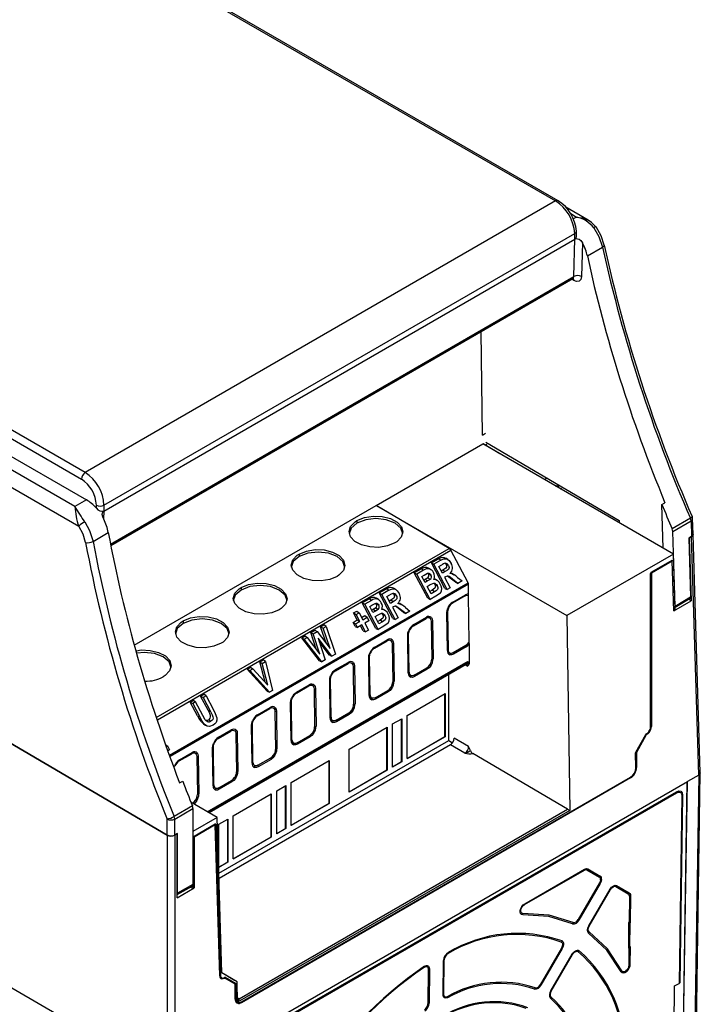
# Model space of a CAD drawing. Header units: millimetres. Extents: x 0 to 838, y 0 to 648.
# Tile 44 of 45: x 710 to 774, y 446 to 538. Entities that reach past the tile are written whole.
import ezdxf

# ---------------------------------------------------------------- set-up
doc = ezdxf.new("R2010")
doc.units = ezdxf.units.MM
doc.header["$LTSCALE"] = 3

msp = doc.modelspace()

# ---------------------------------------------------------------- linework, layer by layer
for p, q in [((692.24, 560.056), (760.187, 520.831)), ((760.437, 520.856), (692.489, 560.082)), ((716.438, 495.576), (648.492, 534.801)), ((648.135, 534.197), (716.085, 494.971)), ((654.603, 528.794), (716.56, 493.027)), ((715.484, 492.406), (654.131, 527.824)), ((653.449, 526.6), (715.83, 490.588)), ((760.187, 520.831), (716.438, 495.576)), ((763.235, 519.048), (761.139, 520.258)), ((584.091, 520.1), (724.055, 439.301)), ((761.597, 519.655), (762.142, 519.341)), ((762.142, 519.341), (761.828, 519.16)), ((763.952, 518.42), (763.955, 518.418)), ((718.182, 492.536), (761.979, 517.819)), ((761.995, 517.292), (761.979, 517.819)), ((762.138, 517.59), (762.125, 518.031)), ((718.182, 491.999), (761.995, 517.292)), ((761.889, 513.808), (761.998, 517.294)), ((762.694, 516.941), (762.595, 513.794)), ((763.149, 515.72), (764.565, 516.538)), ((718.785, 488.924), (761.889, 513.808)), ((718.811, 488.791), (761.799, 513.608)), ((761.901, 513.434), (761.7, 513.55)), ((753.407, 499.06), (753.26, 508.678)), ((653.433, 503.351), (724.055, 461.857)), ((653.449, 503.36), (724.055, 461.875)), ((753.407, 499.06), (753.689, 499.223)), ((743.503, 492.508), (753.419, 498.233)), ((753.419, 498.233), (753.446, 498.249)), ((771.153, 487.996), (753.419, 498.233)), ((755.001, 497.32), (753.446, 498.249)), ((753.65, 498.127), (753.787, 498.206)), ((753.702, 498.396), (766.115, 491.108)), ((759.401, 495.05), (759.167, 494.915)), ((760.209, 494.313), (760.434, 494.443)), ((760.489, 494.303), (760.358, 494.227)), ((760.649, 494.059), (760.779, 494.134)), ((716.56, 493.027), (715.484, 492.406)), ((770.085, 492.602), (770.368, 492.765)), ((717.475, 492.254), (717.475, 492.536)), ((718.178, 491.997), (718.134, 491.284)), ((718.182, 492.536), (718.182, 491.999)), ((720.999, 479.517), (743.503, 492.508)), ((750.3, 488.516), (743.503, 492.508)), ((743.503, 492.508), (761.236, 482.271)), ((770.208, 488.541), (770.085, 492.602)), ((741.719, 491.106), (741.715, 490.871)), ((766.115, 491.108), (766.118, 490.902)), ((772.74, 491.322), (771.04, 490.34)), ((771.098, 490.099), (772.795, 491.078)), ((772.795, 491.078), (772.839, 489.619)), ((772.985, 489.834), (772.941, 491.29)), ((717.166, 489.175), (718.582, 489.992)), ((771.308, 483.157), (771.098, 490.099)), ((772.839, 489.619), (772.592, 489.471)), ((772.592, 489.471), (772.756, 484.023)), ((772.616, 489.486), (772.622, 489.482)), ((772.622, 489.482), (772.839, 489.608)), ((772.622, 489.482), (772.798, 483.643)), ((773.51, 467.442), (772.839, 489.608)), ((773.656, 467.646), (772.985, 489.829)), ((723.046, 472.783), (750.3, 488.516)), ((723.165, 472.587), (750.457, 488.342)), ((752.06, 485.325), (750.457, 488.342)), ((736.331, 487.995), (736.327, 487.761)), ((748.636, 487.175), (749.306, 487.562)), ((749.901, 484.794), (748.636, 487.175)), ((748.636, 487.175), (748.869, 487.04)), ((749.528, 487.42), (748.869, 487.04)), ((749.528, 487.42), (749.306, 487.562)), ((750.165, 487.488), (749.97, 487.618)), ((750.185, 487.475), (750.177, 487.48)), ((771.153, 487.996), (761.236, 482.271)), ((769.092, 486.313), (771.04, 487.437)), ((771.051, 487.34), (769.102, 486.215)), ((771.04, 487.437), (771.051, 487.34)), ((771.191, 482.715), (771.051, 487.34)), ((771.31, 482.794), (771.153, 487.996)), ((747.049, 486.259), (747.69, 486.63)), ((748.314, 483.878), (747.049, 486.259)), ((747.049, 486.259), (747.282, 486.124)), ((747.913, 486.488), (747.282, 486.124)), ((747.913, 486.488), (747.69, 486.63)), ((748.599, 486.539), (748.384, 486.682)), ((750.115, 484.696), (748.869, 487.04)), ((749.338, 486.834), (749.618, 486.995)), ((749.67, 486.209), (749.338, 486.834)), ((749.714, 486.504), (749.56, 486.416)), ((749.936, 486.363), (749.67, 486.209)), ((749.936, 486.363), (749.714, 486.504)), ((749.942, 487.139), (749.994, 487.058)), ((769.092, 486.312), (769.092, 486.313)), ((769.102, 486.215), (769.093, 486.311)), ((748.528, 483.78), (747.282, 486.124)), ((747.752, 485.918), (747.962, 486.039)), ((748.051, 485.355), (747.752, 485.918)), ((748.067, 485.635), (747.941, 485.562)), ((748.29, 485.493), (748.051, 485.355)), ((748.29, 485.493), (748.067, 485.635)), ((748.317, 485.789), (748.54, 485.648)), ((748.59, 486.041), (748.366, 486.158)), ((749.191, 485.532), (748.977, 485.675)), ((749.94, 485.888), (749.864, 485.844)), ((749.864, 485.844), (750.39, 484.855)), ((750.401, 485.756), (750.145, 485.946)), ((750.896, 485.369), (750.401, 485.756)), ((750.401, 485.756), (750.617, 485.649)), ((750.773, 486.044), (750.559, 486.187)), ((751.105, 485.267), (750.617, 485.649)), ((750.896, 485.369), (751.105, 485.267)), ((751.076, 485.822), (751.495, 485.493)), ((751.495, 485.493), (751.105, 485.267)), ((769.034, 471.918), (769.032, 486.186)), ((769.102, 486.215), (769.104, 471.947)), ((724.265, 469.273), (752.06, 485.318)), ((724.293, 469.296), (752.06, 485.325)), ((752.088, 485.182), (724.339, 469.163)), ((730.942, 484.885), (730.939, 484.65)), ((743.788, 484.377), (744.458, 484.764)), ((744.68, 484.622), (744.021, 484.241)), ((744.68, 484.622), (744.458, 484.764)), ((745.317, 484.689), (745.122, 484.819)), ((748.245, 484.99), (748.53, 485.155)), ((748.609, 484.303), (748.245, 484.99)), ((748.713, 484.633), (748.499, 484.51)), ((748.935, 484.491), (748.609, 484.303)), ((748.935, 484.491), (748.713, 484.633)), ((749.901, 484.794), (750.115, 484.696)), ((750.39, 484.855), (750.115, 484.696)), ((752.06, 485.318), (752.06, 485.325)), ((752.102, 484.286), (752.088, 485.182)), ((742.201, 483.461), (742.842, 483.831)), ((743.065, 483.689), (742.434, 483.325)), ((743.065, 483.689), (742.842, 483.831)), ((743.75, 483.74), (743.536, 483.884)), ((745.053, 481.995), (743.788, 484.377)), ((743.788, 484.377), (744.021, 484.241)), ((745.266, 481.897), (744.021, 484.241)), ((744.49, 484.035), (744.77, 484.197)), ((744.822, 483.41), (744.49, 484.035)), ((744.865, 483.706), (744.712, 483.617)), ((745.088, 483.564), (744.822, 483.41)), ((745.088, 483.564), (744.865, 483.706)), ((745.094, 484.34), (745.146, 484.26)), ((748.314, 483.878), (748.528, 483.78)), ((749.051, 484.081), (748.528, 483.78)), ((749.475, 484.365), (749.051, 484.081)), ((751.779, 484.107), (750.604, 483.429)), ((750.629, 483.534), (751.804, 484.212)), ((752.142, 479.804), (752.077, 484.152)), ((771.191, 482.715), (772.798, 483.643)), ((771.302, 483.049), (772.698, 483.884)), ((771.308, 483.157), (772.756, 484.023)), ((772.798, 483.643), (772.544, 483.792)), ((741.406, 482.517), (741.704, 482.689)), ((741.704, 482.689), (741.915, 482.54)), ((743.466, 481.079), (742.201, 483.461)), ((742.201, 483.461), (742.434, 483.325)), ((743.68, 480.981), (742.434, 483.325)), ((742.903, 483.119), (743.114, 483.241)), ((743.202, 482.556), (742.903, 483.119)), ((743.219, 482.836), (743.093, 482.763)), ((743.441, 482.694), (743.202, 482.556)), ((743.441, 482.694), (743.219, 482.836)), ((743.469, 482.99), (743.692, 482.849)), ((743.742, 483.242), (743.518, 483.359)), ((744.343, 482.733), (744.128, 482.876)), ((745.091, 483.089), (745.016, 483.045)), ((745.016, 483.045), (745.542, 482.056)), ((745.553, 482.957), (745.297, 483.148)), ((746.048, 482.57), (745.553, 482.957)), ((745.553, 482.957), (745.769, 482.85)), ((745.925, 483.245), (745.711, 483.388)), ((746.256, 482.468), (745.769, 482.85)), ((746.228, 483.023), (746.647, 482.694)), ((746.647, 482.694), (746.256, 482.468)), ((750.15, 482.625), (750.2, 479.102)), ((771.19, 482.725), (771.31, 482.794)), ((725.554, 481.774), (725.551, 481.54)), ((741.354, 481.638), (741.751, 481.867)), ((741.751, 481.867), (741.406, 482.517)), ((741.406, 482.517), (741.64, 482.381)), ((741.588, 481.503), (741.985, 481.732)), ((741.64, 482.381), (741.915, 482.54)), ((741.985, 481.732), (741.64, 482.381)), ((741.751, 481.867), (741.985, 481.732)), ((741.915, 482.54), (742.26, 481.891)), ((742.15, 482.098), (742.445, 482.268)), ((742.26, 481.891), (742.657, 482.12)), ((742.834, 481.786), (742.437, 481.557)), ((742.445, 482.268), (742.657, 482.12)), ((742.657, 482.12), (742.834, 481.786)), ((743.396, 482.191), (743.682, 482.356)), ((743.761, 481.505), (743.396, 482.191)), ((743.864, 481.835), (743.651, 481.711)), ((744.087, 481.693), (743.761, 481.505)), ((744.087, 481.693), (743.864, 481.835)), ((745.053, 481.995), (745.266, 481.897)), ((745.542, 482.056), (745.266, 481.897)), ((746.048, 482.57), (746.256, 482.468)), ((746.972, 481.332), (748.147, 482.01)), ((746.997, 481.438), (748.172, 482.116)), ((748.617, 481.74), (748.672, 478.22)), ((748.747, 481.785), (748.803, 478.265)), ((750.124, 479.027), (750.074, 482.55)), ((761.236, 482.271), (761.508, 464.154)), ((737.415, 480.698), (737.809, 480.926)), ((737.646, 480.561), (738.023, 480.779)), ((737.809, 480.926), (738.023, 480.779)), ((738.023, 480.779), (739.226, 479.208)), ((738.338, 481.231), (738.64, 481.405)), ((738.89, 479.648), (738.338, 481.231)), ((738.338, 481.231), (738.569, 481.094)), ((738.569, 481.094), (738.848, 481.255)), ((739.226, 479.208), (738.569, 481.094)), ((738.848, 481.255), (738.64, 481.405)), ((738.848, 481.255), (739.709, 478.688)), ((741.552, 481.267), (741.354, 481.638)), ((741.354, 481.638), (741.588, 481.503)), ((741.552, 481.267), (741.765, 481.169)), ((741.765, 481.169), (741.588, 481.503)), ((742.162, 481.398), (741.765, 481.169)), ((742.293, 480.847), (742.038, 481.326)), ((742.507, 480.748), (742.162, 481.398)), ((742.293, 480.847), (742.507, 480.748)), ((742.437, 481.557), (742.782, 480.907)), ((742.782, 480.907), (742.507, 480.748)), ((743.466, 481.079), (743.68, 480.981)), ((744.202, 481.282), (743.68, 480.981)), ((744.627, 481.566), (744.202, 481.282)), ((736.583, 480.217), (736.885, 480.392)), ((738.245, 478.065), (736.583, 480.217)), ((736.583, 480.217), (736.82, 480.084)), ((736.82, 480.084), (737.099, 480.245)), ((738.456, 477.965), (736.82, 480.084)), ((736.885, 480.392), (737.099, 480.245)), ((737.099, 480.245), (738.266, 478.696)), ((737.934, 479.137), (737.415, 480.698)), ((737.415, 480.698), (737.646, 480.561)), ((738.266, 478.696), (737.646, 480.561)), ((738.098, 480.173), (738.772, 478.148)), ((739.38, 478.499), (738.098, 480.173)), ((739.169, 478.598), (738.202, 479.861)), ((743.34, 479.235), (744.515, 479.913)), ((743.366, 479.341), (744.54, 480.019)), ((746.492, 476.931), (746.442, 480.454)), ((746.568, 477.005), (746.518, 480.529)), ((744.985, 479.643), (745.04, 476.123)), ((745.115, 479.688), (745.171, 476.168)), ((750.669, 478.83), (751.851, 479.513)), ((751.88, 479.377), (750.698, 478.694)), ((752.126, 479.779), (752.142, 479.804)), ((752.156, 479.757), (752.142, 479.804)), ((752.171, 479.641), (752.156, 479.757)), ((752.196, 477.977), (752.171, 479.641)), ((732.682, 477.966), (732.992, 478.145)), ((733.198, 477.993), (732.992, 478.145)), ((738.245, 478.065), (738.456, 477.965)), ((738.772, 478.148), (738.456, 477.965)), ((739.169, 478.598), (739.38, 478.499)), ((739.709, 478.688), (739.38, 478.499)), ((742.86, 474.834), (742.81, 478.357)), ((742.937, 474.909), (742.887, 478.432)), ((727.795, 464.036), (751.841, 477.918)), ((727.873, 463.991), (751.815, 477.812)), ((752.107, 477.86), (727.977, 463.931)), ((731.504, 477.286), (731.814, 477.464)), ((733.373, 475.253), (731.504, 477.286)), ((731.504, 477.286), (731.744, 477.154)), ((731.744, 477.154), (732.029, 477.318)), ((733.583, 475.152), (731.744, 477.154)), ((731.814, 477.464), (732.029, 477.318)), ((732.029, 477.318), (733.436, 475.788)), ((733.166, 476.082), (732.682, 477.966)), ((732.682, 477.966), (732.912, 477.828)), ((732.912, 477.828), (733.198, 477.993)), ((733.436, 475.788), (732.912, 477.828)), ((733.198, 477.993), (733.856, 475.31)), ((739.708, 477.139), (740.883, 477.817)), ((739.734, 477.244), (740.908, 477.922)), ((741.353, 477.547), (741.408, 474.027)), ((741.483, 477.591), (741.539, 474.071)), ((747.037, 476.733), (748.219, 477.416)), ((748.248, 477.28), (747.066, 476.598)), ((751.797, 477.682), (751.992, 477.581)), ((739.228, 472.737), (739.178, 476.261)), ((739.305, 472.812), (739.255, 476.335)), ((750.251, 470.652), (750.251, 476.789)), ((733.856, 475.31), (733.583, 475.152)), ((737.251, 475.72), (736.077, 475.042)), ((736.102, 475.148), (737.276, 475.826)), ((736.102, 475.143), (737.276, 475.821)), ((737.721, 475.45), (737.777, 471.93)), ((737.852, 475.495), (737.907, 471.975)), ((743.405, 474.637), (744.588, 475.319)), ((726.203, 474.225), (726.5, 474.397)), ((726.5, 474.397), (726.712, 474.249)), ((727.17, 474.784), (727.467, 474.955)), ((727.869, 473.467), (727.17, 474.784)), ((727.17, 474.784), (727.404, 474.648)), ((727.679, 474.807), (727.404, 474.648)), ((727.404, 474.648), (728.093, 473.35)), ((727.679, 474.807), (727.467, 474.955)), ((727.679, 474.807), (728.331, 473.58)), ((733.373, 475.253), (733.583, 475.152)), ((744.616, 475.184), (743.434, 474.501)), ((746.38, 472.972), (749.915, 475.013)), ((749.897, 471.022), (749.897, 475.003)), ((749.915, 475.013), (749.915, 471.012)), ((726.875, 472.96), (726.203, 474.225)), ((726.203, 474.225), (726.437, 474.09)), ((726.712, 474.249), (726.437, 474.09)), ((726.437, 474.09), (727.099, 472.843)), ((727.387, 472.978), (726.712, 474.249)), ((727.869, 473.467), (728.093, 473.35)), ((732.445, 472.946), (733.619, 473.624)), ((732.47, 473.051), (733.644, 473.729)), ((735.596, 470.641), (735.546, 474.164)), ((735.673, 470.715), (735.623, 474.239)), ((726.875, 472.96), (727.099, 472.843)), ((727.61, 472.59), (727.387, 472.978)), ((734.089, 473.353), (734.145, 469.833)), ((734.22, 473.398), (734.275, 469.878)), ((739.774, 472.54), (740.956, 473.223)), ((740.984, 473.087), (739.802, 472.405)), ((745.029, 472.192), (745.878, 472.682)), ((745.86, 468.691), (745.86, 472.672)), ((745.878, 472.682), (745.878, 468.681)), ((746.38, 468.971), (746.38, 472.972)), ((727.531, 472.121), (727.753, 472.012)), ((728.838, 470.954), (730.013, 471.633)), ((731.964, 468.544), (731.914, 472.067)), ((732.041, 468.619), (731.991, 472.142)), ((740.992, 469.861), (744.527, 471.903)), ((744.509, 467.912), (744.509, 471.892)), ((744.527, 471.903), (744.527, 467.901)), ((745.029, 468.191), (745.029, 472.192)), ((728.813, 470.849), (729.987, 471.527)), ((730.457, 471.257), (730.513, 467.737)), ((730.588, 471.301), (730.643, 467.781)), ((736.142, 470.444), (737.324, 471.126)), ((737.353, 470.99), (736.17, 470.308)), ((746.38, 468.992), (749.897, 471.022)), ((749.915, 471.012), (746.38, 468.971)), ((749.897, 471.022), (749.915, 471.012)), ((752.104, 470.083), (750.761, 470.873)), ((767.659, 469.584), (768.58, 471.215)), ((768.632, 471.185), (767.712, 469.553)), ((768.58, 471.215), (768.632, 471.185)), ((768.622, 471.261), (768.677, 471.293)), ((768.687, 471.217), (768.632, 471.185)), ((723.908, 470.271), (724.086, 470.146)), ((723.975, 470.082), (724.086, 470.146)), ((724.086, 470.146), (724.28, 469.781)), ((724.28, 469.781), (724.116, 469.687)), ((728.332, 466.447), (728.282, 469.971)), ((728.409, 466.522), (728.359, 470.045)), ((728.878, 458.314), (750.251, 470.652)), ((750.413, 470.257), (728.893, 457.833)), ((740.992, 465.86), (740.992, 469.861)), ((750.251, 470.652), (750.611, 470.444)), ((751.763, 469.464), (750.413, 470.257)), ((752.263, 469.731), (752.104, 470.083)), ((725.181, 468.752), (726.355, 469.43)), ((725.206, 468.858), (726.381, 469.536)), ((726.825, 469.16), (726.881, 465.64)), ((726.956, 469.205), (727.011, 465.685)), ((732.51, 468.347), (733.692, 469.029)), ((733.721, 468.894), (732.539, 468.211)), ((761.31, 464.268), (752.488, 469.45)), ((767.663, 468.127), (767.642, 469.523)), ((767.659, 469.584), (767.712, 469.553)), ((767.712, 469.553), (767.733, 468.157)), ((735.604, 466.751), (739.139, 468.792)), ((739.121, 464.801), (739.121, 468.782)), ((739.139, 468.792), (739.139, 464.791)), ((745.029, 468.212), (745.86, 468.691)), ((745.878, 468.681), (745.029, 468.191)), ((745.878, 468.681), (745.86, 468.691)), ((730.962, 446.347), (767.167, 467.248)), ((767.177, 467.172), (730.972, 446.271)), ((740.992, 465.881), (744.509, 467.912)), ((744.527, 467.901), (740.992, 465.86)), ((744.509, 467.912), (744.527, 467.901)), ((773.51, 467.442), (772.316, 388.48)), ((773.51, 467.442), (772.455, 466.833)), ((772.462, 388.68), (773.656, 467.65)), ((725.223, 466.703), (725.506, 466.866)), ((725.817, 439.909), (772.455, 466.833)), ((728.878, 466.25), (730.06, 466.933)), ((730.089, 466.797), (728.907, 466.115)), ((734.253, 465.971), (735.102, 466.461)), ((735.084, 462.47), (735.084, 466.451)), ((735.102, 466.461), (735.102, 462.46)), ((735.604, 462.75), (735.604, 466.751)), ((771.317, 393.353), (772.437, 466.822)), ((771.335, 393.343), (772.455, 466.833)), ((726.795, 440.126), (771.435, 465.896)), ((726.812, 440.019), (771.452, 465.789)), ((771.452, 465.787), (726.812, 440.017)), ((730.215, 463.64), (733.751, 465.681)), ((733.733, 461.691), (733.733, 465.671)), ((733.751, 465.681), (733.751, 461.68)), ((734.253, 461.97), (734.253, 465.971)), ((771.943, 465.499), (771.682, 448.069)), ((772.01, 465.558), (771.749, 448.108)), ((726.408, 464.575), (724.707, 463.593)), ((724.762, 463.35), (726.459, 464.329)), ((728.722, 463.501), (726.27, 464.916)), ((726.419, 464.831), (726.428, 464.836)), ((726.433, 464.822), (726.428, 464.836)), ((726.459, 464.329), (726.459, 457.267)), ((735.604, 462.771), (739.121, 464.801)), ((739.139, 464.791), (735.604, 462.75)), ((739.121, 464.801), (739.139, 464.791)), ((728.722, 463.501), (726.459, 462.195)), ((729.157, 449.045), (728.722, 463.501)), ((730.215, 459.639), (730.215, 463.64)), ((761.508, 464.154), (730.606, 446.315)), ((730.762, 446.633), (761.31, 464.268)), ((761.31, 464.268), (761.508, 464.154)), ((724.055, 461.875), (724.055, 463.35)), ((724.762, 461.865), (724.762, 463.35)), ((726.578, 461.77), (728.525, 462.894)), ((728.536, 462.797), (726.587, 461.672)), ((728.526, 462.893), (728.536, 462.797)), ((728.958, 448.771), (728.536, 462.797)), ((728.588, 462.838), (729.01, 448.813)), ((728.865, 462.861), (729.713, 463.351)), ((728.865, 458.86), (728.865, 462.861)), ((729.695, 459.36), (729.695, 463.34)), ((729.713, 463.351), (729.713, 459.35)), ((734.253, 461.991), (735.084, 462.47)), ((735.102, 462.46), (734.253, 461.97)), ((735.102, 462.46), (735.084, 462.47)), ((724.055, 461.857), (724.055, 439.301)), ((725.01, 462.002), (724.762, 461.865)), ((724.98, 461.979), (724.762, 461.854)), ((724.762, 461.854), (724.762, 439.301)), ((724.974, 461.983), (724.98, 461.979)), ((724.98, 456.038), (724.98, 461.979)), ((725.01, 456.46), (725.01, 462.002)), ((726.579, 456.972), (726.578, 461.77)), ((726.578, 461.77), (726.587, 461.672)), ((726.587, 461.672), (726.588, 456.966)), ((730.215, 459.66), (733.733, 461.691)), ((733.751, 461.68), (730.215, 459.639)), ((733.733, 461.691), (733.751, 461.68)), ((728.865, 458.88), (729.695, 459.36)), ((729.713, 459.35), (728.865, 458.86)), ((729.713, 459.35), (729.695, 459.36)), ((757.3, 455.389), (762.869, 458.604)), ((757.319, 455.477), (762.888, 458.692)), ((763.02, 458.65), (763.108, 458.628)), ((763.076, 458.75), (763.186, 458.722)), ((763.108, 458.628), (764.274, 457.956)), ((763.186, 458.722), (764.353, 458.049)), ((724.98, 456.336), (726.393, 457.123)), ((724.98, 456.038), (726.588, 456.966)), ((726.459, 457.267), (725.01, 456.46)), ((726.45, 456.898), (726.226, 457.03)), ((726.45, 457.2), (726.45, 456.898)), ((726.579, 456.972), (726.45, 456.898)), ((726.579, 456.972), (726.588, 456.966)), ((764.27, 457.406), (762.283, 454.001)), ((764.348, 457.361), (762.361, 453.956)), ((765.791, 457.08), (766.959, 456.407)), ((765.87, 457.174), (767.038, 456.501)), ((763.282, 453.424), (765.271, 456.828)), ((763.324, 453.4), (765.313, 456.804)), ((767.056, 456.189), (767.038, 453.743)), ((767.056, 456.189), (767.047, 456.277)), ((767.159, 456.228), (767.141, 453.683)), ((767.148, 456.338), (767.159, 456.228)), ((766.989, 453.714), (766.971, 451.329)), ((767.038, 453.743), (766.989, 453.714)), ((767.092, 453.655), (766.989, 453.714)), ((767.141, 453.683), (767.038, 453.743)), ((767.092, 453.655), (767.075, 451.466)), ((767.141, 453.683), (767.092, 453.655)), ((767.075, 451.466), (766.971, 451.329)), ((767.125, 451.495), (767.021, 451.358)), ((767.075, 451.466), (767.125, 451.495)), ((767.125, 451.495), (767.113, 449.802)), ((760.739, 451.357), (758.745, 447.942)), ((760.816, 451.312), (758.823, 447.897)), ((759.742, 447.365), (761.737, 450.781)), ((759.784, 447.341), (761.779, 450.757)), ((766.971, 451.329), (767.021, 451.358)), ((767.021, 451.358), (767.01, 449.763)), ((749.742, 446.978), (749.768, 450.189)), ((749.81, 447.038), (749.835, 450.249)), ((729.156, 449.069), (730.316, 448.377)), ((729.363, 448.927), (729.157, 449.05)), ((730.578, 448.225), (729.157, 449.045)), ((748.347, 449.39), (748.323, 446.18)), ((748.45, 449.429), (748.427, 446.219)), ((729.38, 448.607), (729.413, 448.626)), ((729.423, 448.55), (729.39, 448.531)), ((729.456, 448.63), (729.423, 448.55)), ((730.376, 448), (729.423, 448.55)), ((729.456, 448.63), (730.409, 448.08)), ((730.409, 448.08), (730.376, 448)), ((730.397, 446.604), (730.376, 448)), ((730.428, 448.04), (730.449, 446.644)), ((730.606, 446.315), (730.578, 448.225)), ((771.117, 437.626), (771.27, 447.831)), ((771.27, 447.831), (771.682, 448.069)), ((730.6, 446.73), (730.762, 446.633)), ((730.606, 446.316), (730.73, 446.515)), ((730.762, 446.633), (730.65, 446.59)), ((730.972, 446.271), (730.793, 446.202))]:
    msp.add_line(p, q)
at = {"flags": 128}
for points in [[(762.142, 519.341), (762.677, 519.268), (763.176, 519.08)], [(763.952, 518.42), (763.538, 518.844), (763.237, 519.047)], [(763.758, 518.335), (764.225, 517.533), (764.565, 516.538)], [(764.712, 516.738), (764.423, 517.6), (763.955, 518.418)], [(761.998, 517.294), (762.114, 517.332), (762.244, 517.325), (762.38, 517.274), (762.548, 517.144), (762.694, 516.941)], [(762.595, 513.794), (762.54, 513.542), (762.384, 513.376), (762.153, 513.342), (761.901, 513.434)], [(718.156, 491.229), (718.062, 491.463), (718.027, 491.664), (718.043, 491.818), (718.113, 491.945), (718.178, 491.997)], [(716.393, 490.992), (716.847, 490.182), (717.166, 489.175)], [(745.254, 489.029), (744.57, 488.75), (743.764, 488.619), (742.926, 488.652), (742.152, 488.843), (741.528, 489.173), (741.124, 489.603), (740.987, 490.086), (741.131, 490.567), (741.542, 490.992), (741.719, 491.106)], [(741.715, 490.871), (741.172, 490.402), (740.988, 489.866)], [(745.985, 489.866), (745.799, 490.404), (745.256, 490.872), (744.444, 491.185), (743.486, 491.295), (742.528, 491.185), (741.715, 490.871)], [(741.719, 491.106), (742.403, 491.385), (743.209, 491.516), (744.047, 491.483), (744.821, 491.292), (745.445, 490.962), (745.849, 490.532), (745.987, 490.049), (745.842, 489.568), (745.431, 489.143), (745.254, 489.029)], [(772.74, 491.322), (772.82, 491.375), (772.868, 491.414), (772.9, 491.457), (772.898, 491.472)], [(716.471, 489.073), (716.235, 489.848), (715.83, 490.588)], [(772.982, 489.818), (772.986, 489.807), (772.945, 489.698), (772.839, 489.608)], [(740.597, 486.756), (740.411, 487.293), (739.868, 487.762), (739.056, 488.074), (738.098, 488.184), (737.14, 488.074), (736.327, 487.761)], [(736.331, 487.995), (737.015, 488.274), (737.821, 488.405), (738.659, 488.373), (739.433, 488.181), (740.057, 487.852), (740.461, 487.422), (740.598, 486.939), (740.454, 486.457), (740.043, 486.032), (739.866, 485.919)], [(739.866, 485.919), (739.182, 485.64), (738.376, 485.509), (737.538, 485.541), (736.764, 485.733), (736.14, 486.062), (735.736, 486.493), (735.598, 486.975), (735.743, 487.457), (736.154, 487.882), (736.331, 487.995)], [(736.327, 487.761), (735.784, 487.291), (735.6, 486.756)], [(749.306, 487.562), (749.552, 487.68), (749.686, 487.709), (749.828, 487.69), (749.964, 487.622), (749.97, 487.617)], [(749.528, 487.42), (749.769, 487.536), (749.901, 487.566), (750.04, 487.548), (750.17, 487.486), (750.295, 487.383), (750.481, 487.123)], [(747.69, 486.63), (747.922, 486.745), (748.047, 486.781), (748.18, 486.777), (748.308, 486.729), (748.383, 486.678)], [(749.994, 487.058), (750.035, 486.964), (750.053, 486.864), (750.039, 486.769), (749.993, 486.693), (749.896, 486.618), (749.714, 486.504)], [(750.218, 486.942), (750.261, 486.842), (750.28, 486.741), (750.268, 486.642), (750.224, 486.56), (750.129, 486.483), (749.936, 486.363)], [(750.218, 486.942), (750.106, 487), (749.994, 487.058)], [(750.409, 486.25), (750.545, 486.196), (750.691, 486.089)], [(747.962, 486.039), (748.274, 486.205), (748.36, 486.221), (748.404, 486.213), (748.451, 486.193), (748.53, 486.13), (748.59, 486.041)], [(748.317, 485.789), (748.227, 485.729), (748.067, 485.635)], [(748.54, 485.648), (748.45, 485.588), (748.29, 485.493)], [(750.617, 485.649), (750.412, 485.806), (750.287, 485.894), (750.189, 485.94), (750.105, 485.952), (749.94, 485.888)], [(734.478, 482.808), (733.794, 482.529), (732.988, 482.398), (732.15, 482.431), (731.375, 482.622), (730.752, 482.952), (730.348, 483.382), (730.21, 483.865), (730.355, 484.346), (730.766, 484.771), (730.942, 484.885)], [(730.939, 484.65), (730.395, 484.181), (730.212, 483.645)], [(735.209, 483.645), (735.023, 484.183), (734.48, 484.651), (733.668, 484.964), (732.71, 485.074), (731.752, 484.964), (730.939, 484.65)], [(730.942, 484.885), (731.627, 485.164), (732.433, 485.295), (733.271, 485.262), (734.045, 485.071), (734.669, 484.741), (735.073, 484.311), (735.21, 483.828), (735.066, 483.347), (734.655, 482.922), (734.478, 482.808)], [(744.458, 484.764), (744.704, 484.881), (744.838, 484.911), (744.979, 484.891), (745.116, 484.823), (745.122, 484.818)], [(744.68, 484.622), (744.921, 484.737), (745.052, 484.767), (745.191, 484.749), (745.322, 484.687), (745.447, 484.585), (745.633, 484.324)], [(748.53, 485.155), (748.857, 485.295), (748.949, 485.282), (749.037, 485.235), (749.113, 485.16), (749.172, 485.068)], [(748.948, 485.185), (748.988, 485.092), (749.008, 484.999), (749.004, 484.901), (748.973, 484.824), (748.713, 484.633)], [(748.871, 485.293), (748.889, 485.276), (748.948, 485.185)], [(749.172, 485.068), (749.214, 484.97), (749.235, 484.877), (749.233, 484.778), (749.203, 484.692), (749.077, 484.579), (748.935, 484.491)], [(748.948, 485.185), (749.06, 485.126), (749.172, 485.068)], [(752.088, 485.182), (752.081, 485.249), (752.06, 485.318)], [(742.842, 483.831), (743.074, 483.946), (743.199, 483.982), (743.332, 483.978), (743.46, 483.93), (743.535, 483.879)], [(745.146, 484.26), (745.187, 484.165), (745.204, 484.065), (745.19, 483.971), (745.145, 483.894), (745.048, 483.819), (744.865, 483.706)], [(745.369, 484.143), (745.413, 484.043), (745.432, 483.942), (745.42, 483.843), (745.376, 483.761), (745.281, 483.684), (745.088, 483.564)], [(745.369, 484.143), (745.258, 484.201), (745.146, 484.26)], [(751.779, 484.107), (751.937, 484.165), (752.077, 484.152)], [(752.102, 484.286), (751.958, 484.277), (751.804, 484.212)], [(752.077, 484.152), (752.096, 484.215), (752.102, 484.286)], [(743.114, 483.241), (743.425, 483.407), (743.512, 483.423), (743.556, 483.414), (743.602, 483.395), (743.682, 483.331), (743.742, 483.242)], [(743.469, 482.99), (743.379, 482.931), (743.219, 482.836)], [(743.692, 482.849), (743.602, 482.789), (743.441, 482.694)], [(745.769, 482.85), (745.564, 483.007), (745.438, 483.095), (745.341, 483.141), (745.257, 483.153), (745.091, 483.089)], [(745.561, 483.451), (745.696, 483.397), (745.843, 483.29)], [(750.074, 482.55), (750.095, 482.755), (750.163, 482.97)], [(750.223, 482.968), (750.167, 482.792), (750.15, 482.625)], [(729.09, 479.698), (728.406, 479.419), (727.599, 479.288), (726.761, 479.32), (725.987, 479.512), (725.363, 479.841), (724.96, 480.271), (724.822, 480.754), (724.967, 481.236), (725.378, 481.661), (725.554, 481.774)], [(729.821, 480.535), (729.635, 481.072), (729.092, 481.541), (728.28, 481.853), (727.322, 481.963), (726.364, 481.853), (725.551, 481.54)], [(725.554, 481.774), (726.239, 482.053), (727.045, 482.184), (727.883, 482.152), (728.657, 481.96), (729.281, 481.631), (729.684, 481.201), (729.822, 480.718), (729.677, 480.236), (729.267, 479.811), (729.09, 479.698)], [(743.682, 482.356), (744.009, 482.497), (744.1, 482.483), (744.189, 482.436), (744.264, 482.362), (744.323, 482.269)], [(744.1, 482.386), (744.14, 482.294), (744.16, 482.201), (744.156, 482.102), (744.125, 482.025), (743.864, 481.835)], [(744.023, 482.494), (744.041, 482.477), (744.1, 482.386)], [(744.323, 482.269), (744.366, 482.171), (744.387, 482.078), (744.385, 481.979), (744.354, 481.893), (744.229, 481.78), (744.087, 481.693)], [(744.1, 482.386), (744.212, 482.328), (744.323, 482.269)], [(748.535, 481.993), (748.595, 481.884), (748.617, 481.74)], [(748.647, 482.094), (748.721, 481.962), (748.747, 481.785)], [(725.551, 481.54), (725.007, 481.07), (724.823, 480.535)], [(746.442, 480.454), (746.463, 480.658), (746.531, 480.873)], [(746.518, 480.529), (746.535, 480.695), (746.591, 480.871)], [(744.903, 479.896), (744.963, 479.788), (744.985, 479.643)], [(745.015, 479.998), (745.089, 479.865), (745.115, 479.688)], [(721.2, 479), (721.657, 479.074), (722.495, 479.041), (723.269, 478.85), (723.893, 478.52), (724.296, 478.09), (724.434, 477.607), (724.289, 477.126), (723.878, 476.701), (723.702, 476.587)], [(751.851, 479.513), (751.997, 479.624), (752.126, 479.779)], [(751.88, 479.377), (752.032, 479.489), (752.171, 479.641)], [(724.433, 477.424), (724.247, 477.962), (723.703, 478.43), (722.891, 478.743), (721.934, 478.853), (721.263, 478.776)], [(742.81, 478.357), (742.831, 478.562), (742.899, 478.776)], [(742.887, 478.432), (742.904, 478.599), (742.96, 478.774)], [(750.698, 478.694), (750.519, 478.625), (750.357, 478.63)], [(750.391, 478.778), (750.523, 478.774), (750.669, 478.83)], [(741.271, 477.799), (741.331, 477.691), (741.353, 477.547)], [(741.383, 477.901), (741.457, 477.768), (741.483, 477.591)], [(748.219, 477.416), (748.365, 477.528), (748.494, 477.683)], [(748.585, 477.607), (748.427, 477.418), (748.248, 477.28)], [(752.107, 477.86), (751.969, 477.87), (751.815, 477.812)], [(751.841, 477.918), (752.022, 477.988), (752.196, 477.977)], [(739.178, 476.261), (739.199, 476.465), (739.267, 476.68)], [(739.255, 476.335), (739.272, 476.502), (739.328, 476.678)], [(747.066, 476.598), (746.887, 476.529), (746.725, 476.534)], [(747.037, 476.733), (746.891, 476.677), (746.759, 476.681)], [(737.639, 475.703), (737.699, 475.594), (737.721, 475.45)], [(737.751, 475.804), (737.825, 475.672), (737.852, 475.495)], [(744.588, 475.319), (744.733, 475.431), (744.862, 475.586)], [(744.953, 475.511), (744.795, 475.321), (744.616, 475.184)], [(735.546, 474.164), (735.567, 474.368), (735.636, 474.583)], [(735.623, 474.239), (735.64, 474.406), (735.696, 474.581)], [(743.434, 474.501), (743.256, 474.432), (743.094, 474.437)], [(743.405, 474.637), (743.259, 474.58), (743.127, 474.585)], [(727.914, 472.586), (728.004, 472.654), (728.068, 472.743), (728.099, 472.858), (728.089, 472.986), (728.02, 473.166), (727.869, 473.467)], [(728.331, 473.58), (728.532, 473.177), (728.68, 472.753), (728.676, 472.536), (728.608, 472.344), (728.489, 472.193), (728.338, 472.084)], [(734.007, 473.606), (734.067, 473.498), (734.089, 473.353)], [(734.119, 473.708), (734.193, 473.575), (734.22, 473.398)], [(740.956, 473.223), (741.101, 473.334), (741.231, 473.49)], [(728.338, 472.084), (727.987, 471.966), (727.793, 471.997), (727.609, 472.099), (727.454, 472.259), (727.325, 472.446), (727.099, 472.843)], [(727.914, 472.586), (728.026, 472.515), (728.137, 472.445)], [(728.093, 473.35), (728.247, 473.041), (728.317, 472.855), (728.326, 472.724), (728.294, 472.605), (728.226, 472.511), (728.137, 472.445)], [(739.774, 472.54), (739.627, 472.484), (739.495, 472.488)], [(741.321, 473.414), (741.163, 473.224), (740.984, 473.087)], [(730.487, 471.611), (730.561, 471.478), (730.588, 471.301)], [(731.914, 472.067), (731.935, 472.272), (732.004, 472.486)], [(731.991, 472.142), (732.008, 472.309), (732.064, 472.484)], [(739.802, 472.405), (739.624, 472.335), (739.462, 472.34)], [(730.375, 471.51), (730.435, 471.401), (730.457, 471.257)], [(737.324, 471.126), (737.469, 471.238), (737.599, 471.393)], [(737.689, 471.317), (737.531, 471.128), (737.353, 470.99)], [(768.92, 471.434), (768.809, 471.308), (768.687, 471.217)], [(728.282, 469.971), (728.303, 470.175), (728.372, 470.39)], [(728.359, 470.045), (728.376, 470.212), (728.432, 470.388)], [(736.17, 470.308), (735.992, 470.239), (735.83, 470.244)], [(736.142, 470.444), (735.995, 470.387), (735.863, 470.391)], [(726.743, 469.413), (726.804, 469.304), (726.825, 469.16)], [(726.856, 469.515), (726.929, 469.382), (726.956, 469.205)], [(733.692, 469.029), (733.837, 469.141), (733.967, 469.296)], [(734.057, 469.221), (733.899, 469.031), (733.721, 468.894)], [(732.539, 468.211), (732.36, 468.142), (732.198, 468.147)], [(732.51, 468.347), (732.364, 468.29), (732.232, 468.295)], [(730.06, 466.933), (730.205, 467.044), (730.335, 467.2)], [(730.426, 467.124), (730.267, 466.934), (730.089, 466.797)], [(773.654, 467.651), (773.656, 467.646), (773.618, 467.535), (773.51, 467.442)], [(728.907, 466.115), (728.728, 466.045), (728.566, 466.051)], [(728.878, 466.25), (728.732, 466.194), (728.6, 466.198)], [(771.435, 465.896), (771.658, 465.973), (771.846, 465.936), (771.969, 465.791), (772.01, 465.558)], [(771.452, 465.787), (771.635, 465.853), (771.725, 465.85), (771.803, 465.822), (771.866, 465.768), (771.911, 465.69), (771.943, 465.499)], [(726.428, 464.836), (726.573, 464.948), (726.703, 465.103)], [(726.794, 465.027), (726.635, 464.838), (726.537, 464.762)], [(728.525, 462.893), (728.542, 462.899), (728.556, 462.898), (728.57, 462.891), (728.583, 462.87), (728.588, 462.838)], [(762.869, 458.604), (762.947, 458.639), (763.02, 458.65)], [(762.888, 458.692), (762.985, 458.735), (763.076, 458.75)], [(764.369, 457.691), (764.336, 457.549), (764.27, 457.406)], [(764.471, 457.718), (764.431, 457.54), (764.348, 457.361)], [(765.271, 456.828), (765.409, 457.013), (765.572, 457.144)], [(765.313, 456.804), (765.423, 456.952), (765.553, 457.056)], [(765.553, 457.056), (765.682, 457.101), (765.791, 457.08)], [(765.572, 457.144), (765.733, 457.2), (765.87, 457.174)], [(767.047, 456.277), (767.014, 456.356), (766.959, 456.407)], [(767.038, 456.501), (767.107, 456.436), (767.148, 456.338)], [(757.131, 454.444), (757.013, 454.469), (756.928, 454.551), (756.887, 454.685), (756.894, 454.854), (756.951, 455.038), (757.049, 455.217), (757.176, 455.367), (757.319, 455.477)], [(757.15, 454.564), (757.055, 454.584), (756.987, 454.65), (756.953, 454.756), (756.959, 454.891), (757.005, 455.039), (757.084, 455.181), (757.185, 455.302), (757.3, 455.389)], [(761.778, 453.602), (759.572, 454.287), (757.131, 454.444)], [(761.818, 453.718), (759.6, 454.406), (757.15, 454.564)], [(763.26, 452.745), (763.179, 452.856), (763.155, 453.021), (763.191, 453.22), (763.282, 453.424)], [(763.306, 452.858), (763.242, 452.946), (763.222, 453.078), (763.251, 453.237), (763.324, 453.4)], [(766.304, 449.13), (764.958, 451.168), (763.26, 452.745)], [(766.363, 449.227), (765.01, 451.275), (763.306, 452.858)], [(760.727, 451.914), (760.774, 451.883), (760.808, 451.835), (760.831, 451.773), (760.84, 451.701), (760.834, 451.619), (760.815, 451.533), (760.782, 451.443), (760.739, 451.357)], [(760.802, 452.01), (760.86, 451.971), (760.904, 451.911), (760.932, 451.834), (760.943, 451.743), (760.936, 451.641), (760.912, 451.532), (760.872, 451.42), (760.816, 451.312)], [(761.737, 450.781), (761.804, 450.881), (761.882, 450.972), (761.966, 451.047), (762.051, 451.104), (762.136, 451.14), (762.218, 451.154), (762.291, 451.146), (762.354, 451.115)], [(761.779, 450.757), (761.833, 450.838), (761.895, 450.909), (761.963, 450.97), (762.03, 451.014), (762.098, 451.043), (762.162, 451.054), (762.222, 451.048), (762.272, 451.023)], [(747.99, 449.57), (748.059, 449.607), (748.126, 449.626), (748.189, 449.628), (748.242, 449.612), (748.287, 449.578), (748.319, 449.528), (748.34, 449.464), (748.347, 449.39)], [(748.003, 449.655), (748.089, 449.7), (748.174, 449.725), (748.251, 449.727), (748.319, 449.706), (748.375, 449.665), (748.416, 449.602), (748.442, 449.523), (748.45, 449.429)], [(767.113, 449.802), (767.089, 449.625), (767.02, 449.44), (766.912, 449.266), (766.779, 449.126), (766.635, 449.036), (766.498, 449.007), (766.384, 449.04), (766.304, 449.13)], [(767.01, 449.763), (766.99, 449.621), (766.936, 449.473), (766.85, 449.334), (766.743, 449.222), (766.628, 449.15), (766.519, 449.127), (766.427, 449.153), (766.363, 449.227)], [(729.39, 448.531), (729.267, 448.48), (729.155, 448.477)], [(771.682, 448.069), (771.721, 448.091), (771.749, 448.108)], [(750.13, 446.719), (749.978, 446.678), (749.853, 446.712), (749.77, 446.817), (749.742, 446.978)], [(750.12, 446.831), (749.998, 446.798), (749.898, 446.826), (749.832, 446.909), (749.81, 447.038)]]:
    msp.add_lwpolyline(points, dxfattribs=at)
for centre, radius, start, end in [((760.332, 520.64), 0.24, 64.09242, 127.18568), ((758.119, 517.562), 3.869, 3.81299, 57.68009), ((758.463, 517.76), 3.673, 4.24681, 57.47791), ((761.551, 516.591), 2.812, 38.30598, 77.88168), ((764.01, 518.026), 0.399, 98.47533, 129.27266), ((761.882, 518.043), 0.244, 293.47757, 357.35447), ((761.826, 517.556), 0.313, 303.23526, 6.22326), ((764.486, 516.749), 0.226, 290.43327, 356.9242), ((897.936, 545.844), 136.553, 192.39295, 203.53289), ((897.982, 545.976), 136.44, 192.37424, 203.54446), ((761.687, 513.781), 0.204, 301.18883, 7.63507), ((762.229, 513.167), 0.726, 59.73677, 117.99409), ((761.64, 513.451), 0.261, 356.25433, 45.05088), ((716.854, 494.927), 0.77, 122.65226, 176.77035), ((714.423, 492.401), 3.761, 2.05941, 57.60222), ((714.445, 492.421), 3.032, 2.174, 57.25869), ((603.282, 419.273), 133.932, 32.37704, 33.09642), ((721.957, 492.694), 6.479, 182.54704, 198.96715), ((717.828, 493.246), 0.793, 243.52652, 296.47348), ((718.008, 492.623), 0.649, 214.66106, 285.18709), ((717.946, 488.226), 3.171, 119.30364, 131.85796), ((772.126, 491.055), 0.67, 1.99724, 23.47153), ((772.691, 491.306), 0.251, 294.46548, 356.33981), ((772.442, 491.275), 0.5, 1.73161, 23.41675), ((716.674, 490.106), 1.053, 258.85988, 297.88194), ((848.598, 514.051), 134.467, 190.70534, 202.15132), ((848.48, 513.981), 133.636, 190.69723, 202.15098), ((750.062, 488.143), 0.442, 26.85586, 57.50811), ((748.292, 486.048), 0.581, 22.39166, 130.73413), ((748.238, 485.909), 0.692, 335.70623, 31.38295), ((750.622, 485.341), 1.935, 111.63496, 121.2458), ((749.932, 486.837), 0.304, 20.13068, 94.55781), ((749.917, 486.725), 0.69, 310.5882, 35.20854), ((769.177, 486.194), 0.145, 125.64856, 183.10894), ((748.137, 486.001), 0.278, 310.23951, 34.46826), ((748.346, 485.872), 0.297, 310.95872, 34.65355), ((748.854, 484.978), 0.646, 20.63138, 88.68264), ((750.105, 484.861), 1.366, 44.70735, 79.00224), ((768.933, 486.524), 0.352, 286.30992, 298.68679), ((748.871, 484.773), 0.73, 325.9769, 36.38331), ((743.444, 483.249), 0.581, 22.39166, 130.73413), ((745.773, 482.543), 1.935, 111.63496, 121.2458), ((745.084, 484.038), 0.304, 20.13068, 94.55781), ((745.069, 483.927), 0.69, 310.5882, 35.20854), ((751.266, 482.534), 1.185, 122.46976, 158.44509), ((750.438, 483.524), 0.192, 330.13326, 3.02573), ((751.612, 484.202), 0.192, 330.13326, 3.02573), ((743.289, 483.202), 0.278, 310.23951, 34.46826), ((743.497, 483.073), 0.297, 310.95872, 34.65355), ((743.39, 483.11), 0.692, 335.70623, 31.38295), ((744.005, 482.18), 0.646, 20.63138, 88.68264), ((745.257, 482.062), 1.366, 44.70735, 79.00224), ((749.987, 482.716), 0.187, 297.6855, 330.91412), ((750.197, 483.082), 0.117, 253.06006, 282.87568), ((751.131, 482.606), 0.977, 122.6244, 158.28459), ((744.022, 481.974), 0.73, 325.9769, 36.38331), ((747.98, 482.106), 0.192, 330.13326, 3.02573), ((748.33, 481.774), 0.299, 47.00625, 127.8585), ((748.397, 481.829), 0.364, 46.66789, 128.18294), ((748.343, 482.316), 0.376, 300.56336, 323.79011), ((748.555, 482.131), 0.396, 278.92812, 298.99241), ((747.634, 480.437), 1.185, 122.46976, 158.44509), ((746.565, 480.985), 0.117, 253.06006, 282.87568), ((747.499, 480.51), 0.977, 122.6244, 158.28459), ((746.806, 481.428), 0.192, 330.13326, 3.02573), ((744.349, 480.009), 0.192, 330.13326, 3.02573), ((744.699, 479.677), 0.299, 47.00625, 127.8585), ((744.765, 479.733), 0.364, 46.66789, 128.18294), ((744.712, 480.22), 0.376, 300.56336, 323.79011), ((746.355, 480.62), 0.187, 297.6855, 330.91412), ((744.002, 478.341), 1.185, 122.46976, 158.44509), ((743.867, 478.413), 0.977, 122.6244, 158.28459), ((743.174, 479.331), 0.192, 330.13326, 3.02573), ((744.923, 480.035), 0.396, 278.92812, 298.99241), ((750.502, 478.983), 0.381, 173.28185, 247.67054), ((750.037, 479.193), 0.187, 297.6855, 330.91412), ((750.512, 479.067), 0.313, 173.57989, 247.35029), ((751.485, 479.364), 0.395, 1.87886, 22.09781), ((751.105, 478.443), 1.682, 51.36391, 52.63481), ((742.723, 478.523), 0.187, 297.6855, 330.91412), ((742.933, 478.888), 0.117, 253.06006, 282.87568), ((747.699, 478.244), 0.974, 324.79444, 358.56219), ((747.62, 478.292), 1.183, 324.65082, 358.69599), ((748.611, 478.611), 0.396, 278.92812, 298.99241), ((750.021, 478.785), 0.37, 335.33883, 358.89956), ((750.303, 478.681), 0.395, 1.87886, 22.09781), ((740.37, 476.244), 1.185, 122.46976, 158.44509), ((740.235, 476.316), 0.977, 122.6244, 158.28459), ((739.542, 477.234), 0.192, 330.13326, 3.02573), ((740.717, 477.912), 0.192, 330.13326, 3.02573), ((741.067, 477.58), 0.299, 47.00625, 127.8585), ((741.133, 477.636), 0.364, 46.66789, 128.18294), ((741.08, 478.123), 0.376, 300.56336, 323.79011), ((741.291, 477.938), 0.396, 278.92812, 298.99241), ((747.853, 477.267), 0.395, 1.87886, 22.09781), ((747.81, 476.771), 1.14, 47.1714, 53.1088), ((751.649, 477.908), 0.192, 330.13326, 3.02573), ((751.738, 477.604), 0.255, 354.75938, 53.57169), ((751.701, 477.982), 0.496, 305.98572, 359.46304), ((722.165, 479.29), 3.109, 266.7579, 299.61767), ((739.091, 476.426), 0.187, 297.6855, 330.91412), ((739.302, 476.792), 0.117, 253.06006, 282.87568), ((746.87, 476.886), 0.381, 173.28185, 247.67054), ((746.405, 477.096), 0.187, 297.6855, 330.91412), ((746.88, 476.97), 0.313, 173.57989, 247.35029), ((746.389, 476.688), 0.37, 335.33883, 358.89956), ((746.671, 476.585), 0.395, 1.87886, 22.09781), ((737.088, 475.815), 0.189, 329.97646, 2.05407), ((737.435, 475.484), 0.299, 47.00625, 127.8585), ((737.501, 475.54), 0.364, 46.66789, 128.18294), ((736.99, 475.821), 0.287, 0.00186, 0.86036), ((737.448, 476.027), 0.376, 300.56336, 323.79011), ((737.659, 475.841), 0.396, 278.92812, 298.99241), ((744.221, 475.171), 0.395, 1.87886, 22.09781), ((744.067, 476.148), 0.974, 324.79444, 358.56219), ((744.178, 474.675), 1.14, 47.1714, 53.1088), ((743.988, 476.195), 1.183, 324.65082, 358.69599), ((744.979, 476.515), 0.396, 278.92812, 298.99241), ((736.738, 474.148), 1.185, 122.46976, 158.44509), ((735.67, 474.695), 0.117, 253.06006, 282.87568), ((736.603, 474.22), 0.977, 122.6244, 158.28459), ((735.913, 475.137), 0.189, 329.97646, 2.05407), ((735.815, 475.143), 0.287, 0.00186, 0.86036), ((743.238, 474.789), 0.381, 173.28185, 247.67054), ((742.773, 475), 0.187, 297.6855, 330.91412), ((743.248, 474.874), 0.313, 173.57989, 247.35029), ((742.757, 474.592), 0.37, 335.33883, 358.89956), ((743.039, 474.488), 0.395, 1.87886, 22.09781), ((733.453, 473.719), 0.192, 330.13326, 3.02573), ((733.803, 473.387), 0.299, 47.00625, 127.8585), ((733.869, 473.443), 0.364, 46.66789, 128.18294), ((733.816, 473.93), 0.376, 300.56336, 323.79011), ((735.459, 474.33), 0.187, 297.6855, 330.91412), ((740.435, 474.051), 0.974, 324.79444, 358.56219), ((740.546, 472.578), 1.14, 47.1714, 53.1088), ((740.356, 474.098), 1.183, 324.65082, 358.69599), ((741.347, 474.418), 0.396, 278.92812, 298.99241), ((728.612, 473.664), 1.874, 202.0518, 235.66956), ((727.73, 472.873), 0.341, 244.18093, 302.739), ((727.946, 472.78), 0.386, 209.51425, 299.67923), ((733.106, 472.051), 1.185, 122.46976, 158.44509), ((732.971, 472.123), 0.977, 122.6244, 158.28459), ((732.278, 473.041), 0.192, 330.13326, 3.02573), ((734.028, 473.745), 0.396, 278.92812, 298.99241), ((739.606, 472.693), 0.381, 173.28185, 247.67054), ((739.141, 472.903), 0.187, 297.6855, 330.91412), ((739.616, 472.777), 0.313, 173.57989, 247.35029), ((739.407, 472.392), 0.395, 1.87886, 22.09781), ((740.59, 473.074), 0.395, 1.87886, 22.09781), ((729.821, 471.622), 0.192, 330.13326, 3.02573), ((730.238, 471.346), 0.364, 46.66789, 128.18294), ((730.184, 471.833), 0.376, 300.56336, 323.79011), ((731.827, 472.233), 0.187, 297.6855, 330.91412), ((732.038, 472.598), 0.117, 253.06006, 282.87568), ((736.803, 471.954), 0.974, 324.79444, 358.56219), ((736.724, 472.002), 1.183, 324.65082, 358.69599), ((737.715, 472.321), 0.396, 278.92812, 298.99241), ((739.125, 472.495), 0.37, 335.33883, 358.89956), ((768.248, 471.952), 0.787, 323.02015, 357.51929), ((768.2, 471.981), 0.905, 322.72493, 357.81347), ((768.935, 472.255), 0.352, 286.30992, 298.68679), ((729.474, 469.954), 1.185, 122.46976, 158.44509), ((729.339, 470.026), 0.977, 122.6244, 158.28459), ((728.647, 470.944), 0.192, 330.13326, 3.02573), ((730.171, 471.291), 0.299, 47.00625, 127.8585), ((730.396, 471.648), 0.396, 278.92812, 298.99241), ((735.509, 470.806), 0.187, 297.6855, 330.91412), ((735.984, 470.68), 0.313, 173.57989, 247.35029), ((736.958, 470.977), 0.395, 1.87886, 22.09781), ((736.915, 470.482), 1.14, 47.1714, 53.1088), ((750.005, 470.893), 0.756, 302.69853, 358.46262), ((768.687, 471.158), 0.122, 121.98507, 151.7521), ((768.28, 471.177), 0.352, 1.26233, 13.77086), ((768.336, 471.858), 0.66, 301.0961, 324.88998), ((768.335, 471.209), 0.352, 1.26241, 13.77094), ((768.434, 471.006), 0.647, 41.35356, 46.89478), ((728.195, 470.136), 0.187, 297.6855, 330.91412), ((728.406, 470.502), 0.117, 253.06006, 282.87568), ((733.171, 469.858), 0.974, 324.79444, 358.56219), ((733.093, 469.905), 1.183, 324.65082, 358.69599), ((734.083, 470.225), 0.396, 278.92812, 298.99241), ((735.974, 470.596), 0.381, 173.28185, 247.67054), ((735.493, 470.398), 0.37, 335.33883, 358.89956), ((735.776, 470.295), 0.395, 1.87886, 22.09781), ((751.362, 470.089), 0.742, 302.64394, 359.56067), ((725.843, 467.858), 1.185, 122.46976, 158.44509), ((725.015, 468.848), 0.192, 330.13326, 3.02573), ((726.189, 469.526), 0.192, 330.13326, 3.02573), ((726.539, 469.194), 0.299, 47.00625, 127.8585), ((726.606, 469.25), 0.364, 46.66789, 128.18294), ((726.552, 469.737), 0.376, 300.56336, 323.79011), ((726.764, 469.551), 0.396, 278.92812, 298.99241), ((733.326, 468.881), 0.395, 1.87886, 22.09781), ((733.283, 468.385), 1.14, 47.1714, 53.1088), ((751.152, 471.21), 1.849, 289.26557, 306.92121), ((752.16, 471.196), 1.777, 257.0673, 280.64018), ((752.794, 469.924), 0.564, 199.98066, 237.24124), ((767.766, 469.521), 0.124, 149.47269, 178.96419), ((767.538, 469.859), 0.352, 287.13623, 299.58032), ((724.774, 468.405), 0.117, 253.06006, 282.87568), ((725.707, 467.93), 0.977, 122.6244, 158.28459), ((732.343, 468.5), 0.381, 173.28185, 247.67054), ((731.877, 468.71), 0.187, 297.6855, 330.91412), ((732.352, 468.584), 0.313, 173.57989, 247.35029), ((731.861, 468.302), 0.37, 335.33883, 358.89956), ((732.144, 468.198), 0.395, 1.87886, 22.09781), ((766.593, 468.151), 1.07, 302.45018, 358.71093), ((766.524, 468.19), 1.209, 302.69642, 358.46345), ((767.559, 468.463), 0.352, 287.13623, 299.58032), ((729.539, 467.761), 0.974, 324.79444, 358.56219), ((729.651, 466.288), 1.14, 47.1714, 53.1088), ((729.461, 467.808), 1.183, 324.65082, 358.69599), ((730.451, 468.128), 0.396, 278.92812, 298.99241), ((766.825, 467.164), 0.352, 1.26233, 13.77086), ((728.711, 466.403), 0.381, 173.28185, 247.67054), ((728.245, 466.613), 0.187, 297.6855, 330.91412), ((728.72, 466.487), 0.313, 173.57989, 247.35029), ((728.229, 466.205), 0.37, 335.33883, 358.89956), ((728.512, 466.102), 0.395, 1.87886, 22.09781), ((729.694, 466.784), 0.395, 1.87886, 22.09781), ((725.907, 465.664), 0.974, 324.79444, 358.56219), ((725.829, 465.712), 1.183, 324.65082, 358.69599), ((726.819, 466.031), 0.396, 278.92812, 298.99241), ((771.084, 465.785), 0.368, 0.73698, 17.61335), ((771.171, 465.789), 0.281, 359.56559, 0.00048), ((771.849, 465.674), 0.199, 298.15608, 324.21216), ((726.019, 464.192), 1.14, 47.1714, 53.1088), ((723.562, 465.665), 2.367, 282.02245, 298.93154), ((724.093, 463.326), 0.67, 1.99724, 23.47153), ((724.409, 464.06), 0.793, 243.52652, 296.47348), ((728.42, 462.996), 0.23, 300.23432, 316.85938), ((724.412, 462.53), 0.761, 242.04514, 297.36731), ((762.689, 458.688), 0.199, 334.92742, 0.98247), ((762.786, 458.849), 0.306, 319.55463, 341.06342), ((762.878, 458.901), 0.356, 310.03528, 329.83296), ((764.045, 458.228), 0.356, 310.03528, 329.83296), ((764.113, 457.749), 0.262, 347.18326, 52.15176), ((764.154, 457.791), 0.326, 346.92565, 52.39422), ((779.465, 483.555), 30.244, 239.83921, 240.00966), ((764.327, 458.059), 0.371, 276.46153, 292.93568), ((765.373, 457.141), 0.199, 334.92742, 0.98247), ((765.562, 457.353), 0.356, 310.03528, 329.83296), ((767.892, 461.345), 5.222, 239.871, 240.40114), ((766.73, 456.68), 0.356, 310.03528, 329.83296), ((766.909, 456.62), 0.37, 291.91514, 310.25915), ((766.981, 456.548), 0.366, 281.8987, 299.2535), ((757.12, 455.473), 0.199, 334.92742, 0.98247), ((756.777, 454.561), 0.373, 341.76701, 0.55368), ((761.843, 454.152), 0.554, 263.34108, 339.35406), ((761.46, 453.775), 0.362, 331.47344, 351.04195), ((761.869, 454.157), 0.442, 263.35174, 339.34362), ((777.478, 480.151), 30.244, 239.83921, 240.00966), ((765.903, 457.94), 5.222, 239.871, 240.40114), ((756.6, 440.177), 12.441, 70.62762, 120.97083), ((756.655, 440.223), 12.495, 70.61392, 120.98453), ((762.963, 452.933), 0.351, 327.71775, 347.70369), ((760.494, 452.174), 0.349, 311.89407, 331.94528), ((750.686, 450.142), 0.919, 120.31042, 177.02668), ((750.569, 450.211), 0.735, 120.35336, 176.98006), ((750.008, 450.944), 0.214, 332.477, 357.77411), ((775.934, 477.506), 30.244, 239.83921, 240.00966), ((764.358, 455.297), 5.222, 239.871, 240.40114), ((762.048, 451.308), 0.362, 308.15008, 327.724), ((754.292, 441.696), 12.275, 358.59225, 49.45268), ((754.343, 441.745), 12.328, 358.57816, 49.46677), ((768.774, 419.196), 36.866, 124.29114, 148.4807), ((747.82, 449.64), 0.184, 337.59262, 4.41981), ((749.672, 450.366), 0.201, 298.58408, 324.54066), ((766.934, 450.121), 0.366, 281.8987, 299.2535), ((729.231, 448.741), 0.275, 173.69797, 253.77716), ((728.842, 448.97), 0.23, 300.23432, 316.85938), ((729.247, 448.789), 0.238, 174.3261, 253.14654), ((768.674, 419.245), 36.707, 124.29737, 148.47448), ((748.271, 449.748), 0.366, 281.8987, 299.2535), ((766.081, 449.335), 0.303, 317.37269, 339.01837), ((728.809, 448.621), 0.374, 337.45347, 350.81857), ((729.22, 448.847), 0.289, 261.81043, 303.65882), ((729.037, 448.523), 0.352, 1.26233, 13.77086), ((729.438, 448.59), 0.0436, 65.33351, 125.42495), ((729.071, 448.542), 0.352, 1.26233, 13.77086), ((730.265, 448.197), 0.227, 299.34419, 316.05181), ((730.384, 448.043), 0.0447, 355.47628, 54.52884), ((755.117, 438.201), 9.972, 71.47635, 120.07317), ((755.097, 438.145), 9.909, 71.46714, 120.08237), ((758.299, 448.098), 0.561, 264.6275, 338.96637), ((758.327, 448.103), 0.448, 264.63834, 338.95582), ((773.94, 474.091), 30.244, 239.83921, 240.00966), ((749.646, 447.155), 0.201, 298.58408, 324.54066), ((757.925, 447.71), 0.364, 332.11158, 351.61797), ((760.169, 447.01), 0.556, 140.30907, 215.13638), ((760.125, 447.058), 0.444, 140.31354, 215.12497), ((762.363, 451.882), 5.222, 239.871, 240.40114), ((730.74, 446.545), 0.348, 170.33898, 278.84071), ((730.286, 446.801), 0.227, 299.34419, 316.05181), ((730.753, 446.59), 0.309, 170.02522, 279.1517), ((730.507, 446.356), 0.274, 35.44763, 58.35578), ((729.876, 446.813), 0.904, 340.80879, 348.56238), ((730.434, 446.284), 0.369, 347.08606, 0.19428), ((730.702, 446.783), 0.507, 281.43381, 300.89957), ((730.62, 446.264), 0.352, 1.26233, 13.77086), ((747.576, 446.223), 0.749, 305.20456, 356.69877), ((747.491, 446.273), 0.938, 305.19698, 356.70255), ((748.248, 446.538), 0.366, 281.8987, 299.2535), ((754.483, 437.346), 9.017, 69.76154, 121.83684), ((754.443, 437.307), 8.958, 70.31931, 121.273), ((749.765, 446.74), 0.366, 356.67093, 14.37727), ((759.422, 446.88), 0.349, 327.07979, 347.14606), ((753.226, 439.36), 9.79, 359.44275, 48.48299), ((753.228, 439.426), 9.854, 359.45659, 48.46914)]:
    msp.add_arc(centre, radius, start, end)
for centre, major_axis, ratio, start_param, end_param in [((761.818, 511.651), (0.19, 5.644), 0.061403, 0.028707, 0.038245), ((761.106, 516.293), (-1.538, 2.576), 0.56722, 4.173494, 4.626033), ((824.453, 498.534), (-46.153, 77.273), 0.56722, 1.031902, 1.314916), ((716.523, 490.556), (-1.46, 2.621), 0.587367, 5.059406, 5.506906), ((717.828, 486.256), (0.367, 5.746), 0.059073, 0.039306, 0.048844), ((824.17, 498.37), (-46.153, 77.273), 0.56722, 1.314914, 1.34273), ((716.52, 490.554), (-1.46, 2.621), 0.587367, 4.190961, 4.6435), ((780.446, 473.129), (-43.795, 78.634), 0.587367, 1.049368, 1.332383), ((770.745, 490.296), (-0.256, 0.429), 0.56722, 3.936097, 4.484323), ((772.485, 489.826), (0.5, 0.004), 0.592296, 5.494046, 6.296737), ((772.544, 484.142), (-0.154, 0.258), 0.567219, 3.141744, 3.935946), ((771.096, 483.276), (-0.154, 0.258), 0.567219, 3.141744, 3.935946), ((780.729, 473.292), (-43.795, 78.634), 0.587367, 1.332381, 1.360197), ((726.106, 464.526), (-0.243, 0.437), 0.587367, 3.953563, 4.501789), ((724.409, 462.072), (0.5, -0.011), 0.572135, 3.940226, 5.510718), ((726.247, 457.385), (-0.146, 0.262), 0.587369, 3.141436, 3.953404), ((724.798, 456.578), (-0.146, 0.262), 0.587369, 3.415302, 3.953404)]:
    msp.add_ellipse(centre, major_axis=major_axis, ratio=ratio, start_param=start_param, end_param=end_param)

doc.saveas('drawing.dxf')
